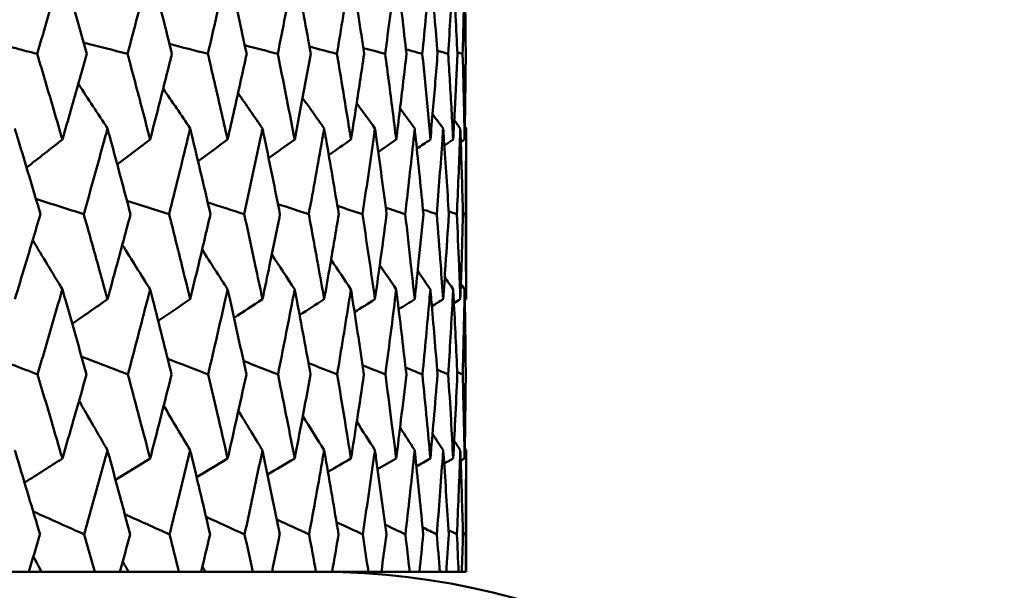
# Model space of a CAD drawing. Header units: millimetres. Extents: x 123 to 2417, y 726 to 3130.
# Tile 91 of 244: x 757 to 764, y 950 to 954. Entities that reach past the tile are written whole.
import ezdxf

# ---------------------------------------------------------------- set-up
doc = ezdxf.new("R2010")
doc.units = ezdxf.units.MM
doc.header["$LTSCALE"] = 12
doc.layers.add('Widoczne (ISO)', color=7, linetype='Continuous', lineweight=50)

msp = doc.modelspace()

# ---------------------------------------------------------------- linework, layer by layer
at = {"layer": 'Widoczne (ISO)'}
for p, q in [((760.2385, 952.1962), (760.2385, 953.376)), ((760.2385, 950.3133), (760.2385, 951.1536)), ((757.0278, 950.3133), (757.221, 950.3133)), ((757.31, 950.3133), (757.221, 950.3133)), ((757.6771, 950.3133), (757.31, 950.3133)), ((757.6771, 950.3133), (757.8508, 950.3133)), ((757.9102, 950.3133), (757.8508, 950.3133)), ((758.2576, 950.3133), (757.9102, 950.3133)), ((758.2576, 950.3133), (758.4111, 950.3133)), ((758.4408, 950.3133), (758.4111, 950.3133)), ((758.7669, 950.3133), (758.4408, 950.3133)), ((758.7669, 950.3133), (758.8997, 950.3133)), ((759.2032, 950.3133), (758.8997, 950.3133)), ((759.2032, 950.3133), (759.3146, 950.3133)), ((759.5646, 950.3133), (759.3146, 950.3133)), ((759.5646, 950.3133), (759.6543, 950.3133)), ((759.8497, 950.3133), (759.6543, 950.3133)), ((759.8497, 950.3133), (759.9173, 950.3133)), ((760.0574, 950.3133), (759.9173, 950.3133)), ((760.0574, 950.3133), (760.1026, 950.3133)), ((760.1869, 950.3133), (760.1026, 950.3133)), ((760.1869, 950.3133), (760.2096, 950.3133)), ((760.2377, 950.3133), (760.2096, 950.3133)), ((760.2377, 950.3133), (760.2385, 950.3133))]:
    msp.add_line(p, q, dxfattribs=at)
msp.add_circle((740.2385, 990.3133), 50, dxfattribs=at)
msp.add_arc((759.2385, 945.3133), 5, 35.54395, 90, dxfattribs=at)
for points, knots in [([(757.4534, 954.487), (757.446, 954.4614), (757.4387, 954.4359), (757.3812, 954.2373), (757.3306, 954.0642), (757.2794, 953.8912)], [0.07138254, 0.07138254, 0.07138254, 0.07138254, 0.08018544, 0.08018544, 0.13983561, 0.13983561, 0.13983561, 0.13983561]), ([(757.6225, 953.8912), (757.5741, 954.0642), (757.5251, 954.2372), (757.4681, 954.4358), (757.4607, 954.4614), (757.4534, 954.487)], [0.02053386, 0.02053386, 0.02053386, 0.02053386, 0.08016461, 0.08016461, 0.08898694, 0.08898694, 0.08898694, 0.08898694]), ([(758.0587, 954.487), (758.0521, 954.4614), (758.0455, 954.4359), (757.9943, 954.2373), (757.949, 954.0642), (757.9031, 953.8912)], [0.07138254, 0.07138254, 0.07138254, 0.07138254, 0.08018544, 0.08018544, 0.13983561, 0.13983561, 0.13983561, 0.13983561]), ([(758.2091, 953.8912), (758.1662, 954.0642), (758.1226, 954.2372), (758.0718, 954.4358), (758.0652, 954.4614), (758.0587, 954.487)], [0.02053386, 0.02053386, 0.02053386, 0.02053386, 0.08016461, 0.08016461, 0.08898694, 0.08898694, 0.08898694, 0.08898694]), ([(758.5936, 954.487), (758.5879, 954.4614), (758.5821, 954.4359), (758.5373, 954.2373), (758.4976, 954.0642), (758.4572, 953.8912)], [0.07138254, 0.07138254, 0.07138254, 0.07138254, 0.08018544, 0.08018544, 0.13983561, 0.13983561, 0.13983561, 0.13983561]), ([(758.7249, 953.8912), (758.6875, 954.0642), (758.6495, 954.2372), (758.6051, 954.4358), (758.5994, 954.4614), (758.5936, 954.487)], [0.02053386, 0.02053386, 0.02053386, 0.02053386, 0.08016461, 0.08016461, 0.08898694, 0.08898694, 0.08898694, 0.08898694]), ([(759.0561, 954.487), (759.0513, 954.4614), (759.0463, 954.4359), (759.0081, 954.2373), (758.974, 954.0642), (758.9393, 953.8912)], [0.07138254, 0.07138254, 0.07138254, 0.07138254, 0.08018544, 0.08018544, 0.13983561, 0.13983561, 0.13983561, 0.13983561]), ([(759.1676, 953.8912), (759.136, 954.0642), (759.1038, 954.2372), (759.0659, 954.4358), (759.0611, 954.4614), (759.0561, 954.487)], [0.02053386, 0.02053386, 0.02053386, 0.02053386, 0.08016461, 0.08016461, 0.08898694, 0.08898694, 0.08898694, 0.08898694]), ([(759.4444, 954.487), (759.4404, 954.4614), (759.4363, 954.4359), (759.4047, 954.2373), (759.3765, 954.0642), (759.3477, 953.8912)], [0.07138254, 0.07138254, 0.07138254, 0.07138254, 0.08018544, 0.08018544, 0.13983561, 0.13983561, 0.13983561, 0.13983561]), ([(759.5357, 953.8912), (759.51, 954.0642), (759.4836, 954.2372), (759.4525, 954.4358), (759.4484, 954.4614), (759.4444, 954.487)], [0.02053386, 0.02053386, 0.02053386, 0.02053386, 0.08016461, 0.08016461, 0.08898694, 0.08898694, 0.08898694, 0.08898694]), ([(759.7569, 954.487), (759.7537, 954.4614), (759.7506, 954.4359), (759.7258, 954.2373), (759.7035, 954.0642), (759.6806, 953.8912)], [0.07138254, 0.07138254, 0.07138254, 0.07138254, 0.08018544, 0.08018544, 0.13983561, 0.13983561, 0.13983561, 0.13983561]), ([(759.8276, 953.8912), (759.8079, 954.0642), (759.7874, 954.2372), (759.7632, 954.4358), (759.76, 954.4614), (759.7569, 954.487)], [0.02053386, 0.02053386, 0.02053386, 0.02053386, 0.08016461, 0.08016461, 0.08898694, 0.08898694, 0.08898694, 0.08898694]), ([(759.9923, 954.487), (759.99, 954.4614), (759.9878, 954.4359), (759.9699, 954.2373), (759.9537, 954.0642), (759.9368, 953.8912)], [0.07138254, 0.07138254, 0.07138254, 0.07138254, 0.08018544, 0.08018544, 0.13983561, 0.13983561, 0.13983561, 0.13983561]), ([(760.0422, 953.8912), (760.0285, 954.0642), (760.0142, 954.2372), (759.9968, 954.4358), (759.9946, 954.4614), (759.9923, 954.487)], [0.02053386, 0.02053386, 0.02053386, 0.02053386, 0.08016461, 0.08016461, 0.08898694, 0.08898694, 0.08898694, 0.08898694]), ([(760.1498, 954.487), (760.1484, 954.4614), (760.147, 954.4359), (760.1362, 954.2373), (760.1261, 954.0642), (760.1152, 953.8912)], [0.07138254, 0.07138254, 0.07138254, 0.07138254, 0.08018544, 0.08018544, 0.13983561, 0.13983561, 0.13983561, 0.13983561]), ([(760.1787, 953.8912), (760.1711, 954.0642), (760.1628, 954.2372), (760.1525, 954.4358), (760.1511, 954.4614), (760.1498, 954.487)], [0.02053386, 0.02053386, 0.02053386, 0.02053386, 0.08016461, 0.08016461, 0.08898694, 0.08898694, 0.08898694, 0.08898694]), ([(760.2287, 954.487), (760.2282, 954.4614), (760.2277, 954.4359), (760.224, 954.2373), (760.22, 954.0642), (760.2152, 953.8912)], [0.07138254, 0.07138254, 0.07138254, 0.07138254, 0.08018544, 0.08018544, 0.13983561, 0.13983561, 0.13983561, 0.13983561]), ([(760.2364, 953.8912), (760.235, 954.0642), (760.2328, 954.2372), (760.2296, 954.4358), (760.2291, 954.4614), (760.2287, 954.487)], [0.02053386, 0.02053386, 0.02053386, 0.02053386, 0.08016461, 0.08016461, 0.08898694, 0.08898694, 0.08898694, 0.08898694]), ([(757.2794, 953.8912), (757.318, 953.7614), (757.3563, 953.6317), (757.4141, 953.4344), (757.4338, 953.3667), (757.4534, 953.299)], [0.01681985, 0.01681985, 0.01681985, 0.01681985, 0.06159108, 0.06159108, 0.08495433, 0.08495433, 0.08495433, 0.08495433]), ([(757.4534, 953.299), (757.473, 953.3667), (757.4925, 953.4343), (757.5491, 953.6317), (757.586, 953.7614), (757.6225, 953.8912)], [0.03825175, 0.03825175, 0.03825175, 0.03825175, 0.06160817, 0.06160817, 0.10638617, 0.10638617, 0.10638617, 0.10638617]), ([(757.9031, 953.8912), (757.9377, 953.7614), (757.972, 953.6317), (758.0236, 953.4344), (758.0412, 953.3667), (758.0587, 953.299)], [0.01681985, 0.01681985, 0.01681985, 0.01681985, 0.06159108, 0.06159108, 0.08495433, 0.08495433, 0.08495433, 0.08495433]), ([(758.0587, 953.299), (758.0762, 953.3667), (758.0935, 953.4343), (758.144, 953.6317), (758.1767, 953.7614), (758.2091, 953.8912)], [0.03825175, 0.03825175, 0.03825175, 0.03825175, 0.06160817, 0.06160817, 0.10638617, 0.10638617, 0.10638617, 0.10638617]), ([(758.4572, 953.8912), (758.4876, 953.7614), (758.5177, 953.6317), (758.5629, 953.4344), (758.5783, 953.3667), (758.5936, 953.299)], [0.01681985, 0.01681985, 0.01681985, 0.01681985, 0.06159108, 0.06159108, 0.08495433, 0.08495433, 0.08495433, 0.08495433]), ([(758.5936, 953.299), (758.6089, 953.3667), (758.6241, 953.4343), (758.6681, 953.6317), (758.6967, 953.7614), (758.7249, 953.8912)], [0.03825175, 0.03825175, 0.03825175, 0.03825175, 0.06160817, 0.06160817, 0.10638617, 0.10638617, 0.10638617, 0.10638617]), ([(758.9393, 953.8912), (758.9655, 953.7614), (758.9913, 953.6317), (759.0299, 953.4344), (759.0431, 953.3667), (759.0561, 953.299)], [0.01681985, 0.01681985, 0.01681985, 0.01681985, 0.06159108, 0.06159108, 0.08495433, 0.08495433, 0.08495433, 0.08495433]), ([(759.0561, 953.299), (759.0692, 953.3667), (759.0821, 953.4343), (759.1196, 953.6317), (759.1438, 953.7614), (759.1676, 953.8912)], [0.03825175, 0.03825175, 0.03825175, 0.03825175, 0.06160817, 0.06160817, 0.10638617, 0.10638617, 0.10638617, 0.10638617]), ([(759.3477, 953.8912), (759.3694, 953.7614), (759.3908, 953.6317), (759.4228, 953.4344), (759.4337, 953.3667), (759.4444, 953.299)], [0.01681985, 0.01681985, 0.01681985, 0.01681985, 0.06159108, 0.06159108, 0.08495433, 0.08495433, 0.08495433, 0.08495433]), ([(759.4444, 953.299), (759.4552, 953.3667), (759.4658, 953.4343), (759.4965, 953.6317), (759.5163, 953.7614), (759.5357, 953.8912)], [0.03825175, 0.03825175, 0.03825175, 0.03825175, 0.06160817, 0.06160817, 0.10638617, 0.10638617, 0.10638617, 0.10638617]), ([(759.6806, 953.8912), (759.6979, 953.7614), (759.7148, 953.6317), (759.74, 953.4344), (759.7485, 953.3667), (759.7569, 953.299)], [0.01681985, 0.01681985, 0.01681985, 0.01681985, 0.06159108, 0.06159108, 0.08495433, 0.08495433, 0.08495433, 0.08495433]), ([(759.7569, 953.299), (759.7653, 953.3667), (759.7736, 953.4343), (759.7974, 953.6317), (759.8127, 953.7614), (759.8276, 953.8912)], [0.03825175, 0.03825175, 0.03825175, 0.03825175, 0.06160817, 0.06160817, 0.10638617, 0.10638617, 0.10638617, 0.10638617]), ([(759.9368, 953.8912), (759.9495, 953.7614), (759.9619, 953.6317), (759.9801, 953.4344), (759.9863, 953.3667), (759.9923, 953.299)], [0.01681985, 0.01681985, 0.01681985, 0.01681985, 0.06159108, 0.06159108, 0.08495433, 0.08495433, 0.08495433, 0.08495433]), ([(759.9923, 953.299), (759.9983, 953.3667), (760.0042, 953.4343), (760.0212, 953.6317), (760.0319, 953.7614), (760.0422, 953.8912)], [0.03825175, 0.03825175, 0.03825175, 0.03825175, 0.06160817, 0.06160817, 0.10638617, 0.10638617, 0.10638617, 0.10638617]), ([(760.1152, 953.8912), (760.1234, 953.7614), (760.1312, 953.6317), (760.1424, 953.4344), (760.1461, 953.3667), (760.1498, 953.299)], [0.01681985, 0.01681985, 0.01681985, 0.01681985, 0.06159108, 0.06159108, 0.08495433, 0.08495433, 0.08495433, 0.08495433]), ([(760.1498, 953.299), (760.1534, 953.3667), (760.1569, 953.4343), (760.1668, 953.6317), (760.173, 953.7614), (760.1787, 953.8912)], [0.03825175, 0.03825175, 0.03825175, 0.03825175, 0.06160817, 0.06160817, 0.10638617, 0.10638617, 0.10638617, 0.10638617]), ([(760.2152, 953.8912), (760.2188, 953.7614), (760.222, 953.6317), (760.2261, 953.4344), (760.2275, 953.3667), (760.2287, 953.299)], [0.01681985, 0.01681985, 0.01681985, 0.01681985, 0.06159108, 0.06159108, 0.08495433, 0.08495433, 0.08495433, 0.08495433]), ([(760.2287, 953.299), (760.2299, 953.3667), (760.231, 953.4343), (760.2339, 953.6317), (760.2353, 953.7614), (760.2364, 953.8912)], [0.03825175, 0.03825175, 0.03825175, 0.03825175, 0.06160817, 0.06160817, 0.10638617, 0.10638617, 0.10638617, 0.10638617]), ([(757.3021, 952.7837), (757.2514, 952.9559), (757.2, 953.1281), (757.1404, 953.3255), (757.1327, 953.3508), (757.1251, 953.376)], [0.02530969, 0.02530969, 0.02530969, 0.02530969, 0.08465152, 0.08465152, 0.09334823, 0.09334823, 0.09334823, 0.09334823]), ([(757.7647, 953.376), (757.7578, 953.3508), (757.7509, 953.3257), (757.697, 953.1282), (757.6492, 952.956), (757.6009, 952.7837)], [0.07597559, 0.07597559, 0.07597559, 0.07597559, 0.08464777, 0.08464777, 0.14401425, 0.14401425, 0.14401425, 0.14401425]), ([(757.9235, 952.7837), (757.8781, 952.9559), (757.832, 953.1281), (757.7784, 953.3255), (757.7715, 953.3508), (757.7647, 953.376)], [0.02530969, 0.02530969, 0.02530969, 0.02530969, 0.08465152, 0.08465152, 0.09334823, 0.09334823, 0.09334823, 0.09334823]), ([(758.3351, 953.376), (758.329, 953.3508), (758.3229, 953.3257), (758.2752, 953.1282), (758.2329, 952.956), (758.19, 952.7837)], [0.07597559, 0.07597559, 0.07597559, 0.07597559, 0.08464777, 0.08464777, 0.14401425, 0.14401425, 0.14401425, 0.14401425]), ([(758.4751, 952.7837), (758.4351, 952.9559), (758.3945, 953.1281), (758.3472, 953.3255), (758.3412, 953.3508), (758.3351, 953.376)], [0.02530969, 0.02530969, 0.02530969, 0.02530969, 0.08465152, 0.08465152, 0.09334823, 0.09334823, 0.09334823, 0.09334823]), ([(758.8341, 953.376), (758.8288, 953.3508), (758.8236, 953.3257), (758.7823, 953.1282), (758.7456, 952.956), (758.7082, 952.7837)], [0.07597559, 0.07597559, 0.07597559, 0.07597559, 0.08464777, 0.08464777, 0.14401425, 0.14401425, 0.14401425, 0.14401425]), ([(758.9547, 952.7837), (758.9204, 952.9559), (758.8854, 953.1281), (758.8446, 953.3255), (758.8393, 953.3508), (758.8341, 953.376)], [0.02530969, 0.02530969, 0.02530969, 0.02530969, 0.08465152, 0.08465152, 0.09334823, 0.09334823, 0.09334823, 0.09334823]), ([(759.2597, 953.376), (759.2553, 953.3508), (759.2509, 953.3257), (759.2161, 953.1282), (759.1852, 952.956), (759.1535, 952.7837)], [0.07597559, 0.07597559, 0.07597559, 0.07597559, 0.08464777, 0.08464777, 0.14401425, 0.14401425, 0.14401425, 0.14401425]), ([(759.3605, 952.7837), (759.3319, 952.9559), (759.3027, 953.1281), (759.2685, 953.3255), (759.2641, 953.3508), (759.2597, 953.376)], [0.02530969, 0.02530969, 0.02530969, 0.02530969, 0.08465152, 0.08465152, 0.09334823, 0.09334823, 0.09334823, 0.09334823]), ([(759.6102, 953.376), (759.6067, 953.3508), (759.6031, 953.3257), (759.5751, 953.1282), (759.55, 952.956), (759.5242, 952.7837)], [0.07597559, 0.07597559, 0.07597559, 0.07597559, 0.08464777, 0.08464777, 0.14401425, 0.14401425, 0.14401425, 0.14401425]), ([(759.6908, 952.7837), (759.6681, 952.9559), (759.6448, 953.1281), (759.6173, 953.3255), (759.6137, 953.3508), (759.6102, 953.376)], [0.02530969, 0.02530969, 0.02530969, 0.02530969, 0.08465152, 0.08465152, 0.09334823, 0.09334823, 0.09334823, 0.09334823]), ([(759.8843, 953.376), (759.8816, 953.3508), (759.8789, 953.3257), (759.8578, 953.1282), (759.8386, 952.956), (759.8188, 952.7837)], [0.07597559, 0.07597559, 0.07597559, 0.07597559, 0.08464777, 0.08464777, 0.14401425, 0.14401425, 0.14401425, 0.14401425]), ([(759.9443, 952.7837), (759.9276, 952.9559), (759.9103, 953.1281), (759.8896, 953.3255), (759.887, 953.3508), (759.8843, 953.376)], [0.02530969, 0.02530969, 0.02530969, 0.02530969, 0.08465152, 0.08465152, 0.09334823, 0.09334823, 0.09334823, 0.09334823]), ([(760.0808, 953.376), (760.079, 953.3508), (760.0772, 953.3257), (760.063, 953.1282), (760.0499, 952.956), (760.0361, 952.7837)], [0.07597559, 0.07597559, 0.07597559, 0.07597559, 0.08464777, 0.08464777, 0.14401425, 0.14401425, 0.14401425, 0.14401425]), ([(760.12, 952.7837), (760.1094, 952.9559), (760.0981, 953.1281), (760.0844, 953.3255), (760.0826, 953.3508), (760.0808, 953.376)], [0.02530969, 0.02530969, 0.02530969, 0.02530969, 0.08465152, 0.08465152, 0.09334823, 0.09334823, 0.09334823, 0.09334823]), ([(760.1991, 953.376), (760.1982, 953.3508), (760.1973, 953.3257), (760.19, 953.1282), (760.183, 952.956), (760.1752, 952.7837)], [0.07597559, 0.07597559, 0.07597559, 0.07597559, 0.08464777, 0.08464777, 0.14401425, 0.14401425, 0.14401425, 0.14401425]), ([(760.2173, 952.7837), (760.2128, 952.9559), (760.2076, 953.1281), (760.2008, 953.3255), (760.2, 953.3508), (760.1991, 953.376)], [0.02530969, 0.02530969, 0.02530969, 0.02530969, 0.08465152, 0.08465152, 0.09334823, 0.09334823, 0.09334823, 0.09334823]), ([(760.2385, 953.376), (760.2385, 953.3508), (760.2385, 953.3257), (760.2383, 953.1282), (760.2374, 952.956), (760.2357, 952.7837)], [0.07597559, 0.07597559, 0.07597559, 0.07597559, 0.08464777, 0.08464777, 0.14401425, 0.14401425, 0.14401425, 0.14401425]), ([(757.1251, 952.1962), (757.1491, 952.2747), (757.1729, 952.3531), (757.2321, 952.549), (757.2673, 952.6663), (757.3021, 952.7837)], [0.03448054, 0.03448054, 0.03448054, 0.03448054, 0.06157222, 0.06157222, 0.10209717, 0.10209717, 0.10209717, 0.10209717]), ([(757.6009, 952.7837), (757.6341, 952.6663), (757.667, 952.549), (757.7214, 952.3532), (757.7431, 952.2747), (757.7647, 952.1962)], [0.02104899, 0.02104899, 0.02104899, 0.02104899, 0.0615671, 0.0615671, 0.08866561, 0.08866561, 0.08866561, 0.08866561]), ([(757.7647, 952.1962), (757.7862, 952.2747), (757.8076, 952.3531), (757.8608, 952.549), (757.8923, 952.6663), (757.9235, 952.7837)], [0.03448054, 0.03448054, 0.03448054, 0.03448054, 0.06157222, 0.06157222, 0.10209717, 0.10209717, 0.10209717, 0.10209717]), ([(758.19, 952.7837), (758.2195, 952.6663), (758.2486, 952.549), (758.2968, 952.3532), (758.316, 952.2747), (758.3351, 952.1962)], [0.02104899, 0.02104899, 0.02104899, 0.02104899, 0.0615671, 0.0615671, 0.08866561, 0.08866561, 0.08866561, 0.08866561]), ([(758.3351, 952.1962), (758.3541, 952.2747), (758.373, 952.3531), (758.4199, 952.549), (758.4476, 952.6663), (758.4751, 952.7837)], [0.03448054, 0.03448054, 0.03448054, 0.03448054, 0.06157222, 0.06157222, 0.10209717, 0.10209717, 0.10209717, 0.10209717]), ([(758.7082, 952.7837), (758.7338, 952.6663), (758.7592, 952.549), (758.801, 952.3532), (758.8176, 952.2747), (758.8341, 952.1962)], [0.02104899, 0.02104899, 0.02104899, 0.02104899, 0.0615671, 0.0615671, 0.08866561, 0.08866561, 0.08866561, 0.08866561]), ([(758.8341, 952.1962), (758.8505, 952.2747), (758.8669, 952.3531), (758.9073, 952.549), (758.9311, 952.6663), (758.9547, 952.7837)], [0.03448054, 0.03448054, 0.03448054, 0.03448054, 0.06157222, 0.06157222, 0.10209717, 0.10209717, 0.10209717, 0.10209717]), ([(759.1535, 952.7837), (759.1753, 952.6663), (759.1967, 952.549), (759.2319, 952.3532), (759.2458, 952.2747), (759.2597, 952.1962)], [0.02104899, 0.02104899, 0.02104899, 0.02104899, 0.0615671, 0.0615671, 0.08866561, 0.08866561, 0.08866561, 0.08866561]), ([(759.2597, 952.1962), (759.2735, 952.2747), (759.2872, 952.3531), (759.3209, 952.549), (759.3409, 952.6663), (759.3605, 952.7837)], [0.03448054, 0.03448054, 0.03448054, 0.03448054, 0.06157222, 0.06157222, 0.10209717, 0.10209717, 0.10209717, 0.10209717]), ([(759.5242, 952.7837), (759.5419, 952.6663), (759.5593, 952.549), (759.5878, 952.3532), (759.5991, 952.2747), (759.6102, 952.1962)], [0.02104899, 0.02104899, 0.02104899, 0.02104899, 0.0615671, 0.0615671, 0.08866561, 0.08866561, 0.08866561, 0.08866561]), ([(759.6102, 952.1962), (759.6213, 952.2747), (759.6323, 952.3531), (759.6593, 952.549), (759.6752, 952.6663), (759.6908, 952.7837)], [0.03448054, 0.03448054, 0.03448054, 0.03448054, 0.06157222, 0.06157222, 0.10209717, 0.10209717, 0.10209717, 0.10209717]), ([(759.8188, 952.7837), (759.8324, 952.6663), (759.8457, 952.549), (759.8674, 952.3532), (759.8759, 952.2747), (759.8843, 952.1962)], [0.02104899, 0.02104899, 0.02104899, 0.02104899, 0.0615671, 0.0615671, 0.08866561, 0.08866561, 0.08866561, 0.08866561]), ([(759.8843, 952.1962), (759.8927, 952.2747), (759.9009, 952.3531), (759.9211, 952.549), (759.9328, 952.6663), (759.9443, 952.7837)], [0.03448054, 0.03448054, 0.03448054, 0.03448054, 0.06157222, 0.06157222, 0.10209717, 0.10209717, 0.10209717, 0.10209717]), ([(760.0361, 952.7837), (760.0456, 952.6663), (760.0547, 952.549), (760.0695, 952.3532), (760.0752, 952.2747), (760.0808, 952.1962)], [0.02104899, 0.02104899, 0.02104899, 0.02104899, 0.0615671, 0.0615671, 0.08866561, 0.08866561, 0.08866561, 0.08866561]), ([(760.0808, 952.1962), (760.0864, 952.2747), (760.0919, 952.3531), (760.1051, 952.549), (760.1127, 952.6663), (760.12, 952.7837)], [0.03448054, 0.03448054, 0.03448054, 0.03448054, 0.06157222, 0.06157222, 0.10209717, 0.10209717, 0.10209717, 0.10209717]), ([(760.1752, 952.7837), (760.1806, 952.6663), (760.1855, 952.549), (760.1933, 952.3532), (760.1963, 952.2747), (760.1991, 952.1962)], [0.02104899, 0.02104899, 0.02104899, 0.02104899, 0.0615671, 0.0615671, 0.08866561, 0.08866561, 0.08866561, 0.08866561]), ([(760.1991, 952.1962), (760.2019, 952.2747), (760.2045, 952.3531), (760.2108, 952.549), (760.2142, 952.6663), (760.2173, 952.7837)], [0.03448054, 0.03448054, 0.03448054, 0.03448054, 0.06157222, 0.06157222, 0.10209717, 0.10209717, 0.10209717, 0.10209717]), ([(760.2357, 952.7837), (760.2369, 952.6663), (760.2376, 952.549), (760.2384, 952.3532), (760.2385, 952.2747), (760.2385, 952.1962)], [0.02104899, 0.02104899, 0.02104899, 0.02104899, 0.0615671, 0.0615671, 0.08866561, 0.08866561, 0.08866561, 0.08866561]), ([(757.4534, 952.2646), (757.4464, 952.2404), (757.4394, 952.2162), (757.3829, 952.0204), (757.3327, 951.8488), (757.2819, 951.6772)], [0.0806421, 0.0806421, 0.0806421, 0.0806421, 0.08897282, 0.08897282, 0.14811965, 0.14811965, 0.14811965, 0.14811965]), ([(757.6201, 951.6772), (757.5721, 951.8487), (757.5235, 952.0202), (757.4673, 952.216), (757.4604, 952.2403), (757.4534, 952.2646)], [0.02983351, 0.02983351, 0.02983351, 0.02983351, 0.0889495, 0.0889495, 0.09731113, 0.09731113, 0.09731113, 0.09731113]), ([(758.0587, 952.2646), (758.0525, 952.2404), (758.0462, 952.2162), (757.9958, 952.0204), (757.9509, 951.8488), (757.9054, 951.6772)], [0.0806421, 0.0806421, 0.0806421, 0.0806421, 0.08897282, 0.08897282, 0.14811965, 0.14811965, 0.14811965, 0.14811965]), ([(758.207, 951.6772), (758.1644, 951.8487), (758.1212, 952.0202), (758.0711, 952.216), (758.0649, 952.2403), (758.0587, 952.2646)], [0.02983351, 0.02983351, 0.02983351, 0.02983351, 0.0889495, 0.0889495, 0.09731113, 0.09731113, 0.09731113, 0.09731113]), ([(758.5936, 952.2646), (758.5882, 952.2404), (758.5828, 952.2162), (758.5386, 952.0204), (758.4992, 951.8488), (758.4592, 951.6772)], [0.0806421, 0.0806421, 0.0806421, 0.0806421, 0.08897282, 0.08897282, 0.14811965, 0.14811965, 0.14811965, 0.14811965]), ([(758.723, 951.6772), (758.686, 951.8487), (758.6483, 952.0202), (758.6045, 952.216), (758.5991, 952.2403), (758.5936, 952.2646)], [0.02983351, 0.02983351, 0.02983351, 0.02983351, 0.0889495, 0.0889495, 0.09731113, 0.09731113, 0.09731113, 0.09731113]), ([(759.0561, 952.2646), (759.0515, 952.2404), (759.0469, 952.2162), (759.0092, 952.0204), (758.9754, 951.8488), (758.9411, 951.6772)], [0.0806421, 0.0806421, 0.0806421, 0.0806421, 0.08897282, 0.08897282, 0.14811965, 0.14811965, 0.14811965, 0.14811965]), ([(759.1661, 951.6772), (759.1347, 951.8487), (759.1027, 952.0202), (759.0654, 952.216), (759.0608, 952.2403), (759.0561, 952.2646)], [0.02983351, 0.02983351, 0.02983351, 0.02983351, 0.0889495, 0.0889495, 0.09731113, 0.09731113, 0.09731113, 0.09731113]), ([(759.4444, 952.2646), (759.4406, 952.2404), (759.4368, 952.2162), (759.4057, 952.0204), (759.3777, 951.8488), (759.3491, 951.6772)], [0.0806421, 0.0806421, 0.0806421, 0.0806421, 0.08897282, 0.08897282, 0.14811965, 0.14811965, 0.14811965, 0.14811965]), ([(759.5344, 951.6772), (759.5089, 951.8487), (759.4827, 952.0202), (759.452, 952.216), (759.4482, 952.2403), (759.4444, 952.2646)], [0.02983351, 0.02983351, 0.02983351, 0.02983351, 0.0889495, 0.0889495, 0.09731113, 0.09731113, 0.09731113, 0.09731113]), ([(759.7569, 952.2646), (759.7539, 952.2404), (759.7509, 952.2162), (759.7265, 952.0204), (759.7045, 951.8488), (759.6817, 951.6772)], [0.0806421, 0.0806421, 0.0806421, 0.0806421, 0.08897282, 0.08897282, 0.14811965, 0.14811965, 0.14811965, 0.14811965]), ([(759.8266, 951.6772), (759.807, 951.8487), (759.7868, 952.0202), (759.7628, 952.216), (759.7599, 952.2403), (759.7569, 952.2646)], [0.02983351, 0.02983351, 0.02983351, 0.02983351, 0.0889495, 0.0889495, 0.09731113, 0.09731113, 0.09731113, 0.09731113]), ([(759.9923, 952.2646), (759.9902, 952.2404), (759.988, 952.2162), (759.9705, 952.0204), (759.9544, 951.8488), (759.9376, 951.6772)], [0.0806421, 0.0806421, 0.0806421, 0.0806421, 0.08897282, 0.08897282, 0.14811965, 0.14811965, 0.14811965, 0.14811965]), ([(760.0415, 951.6772), (760.028, 951.8487), (760.0137, 952.0202), (759.9966, 952.216), (759.9944, 952.2403), (759.9923, 952.2646)], [0.02983351, 0.02983351, 0.02983351, 0.02983351, 0.0889495, 0.0889495, 0.09731113, 0.09731113, 0.09731113, 0.09731113]), ([(760.1498, 952.2646), (760.1485, 952.2404), (760.1472, 952.2162), (760.1365, 952.0204), (760.1265, 951.8488), (760.1158, 951.6772)], [0.0806421, 0.0806421, 0.0806421, 0.0806421, 0.08897282, 0.08897282, 0.14811965, 0.14811965, 0.14811965, 0.14811965]), ([(760.1783, 951.6772), (760.1708, 951.8487), (760.1625, 952.0202), (760.1523, 952.216), (760.1511, 952.2403), (760.1498, 952.2646)], [0.02983351, 0.02983351, 0.02983351, 0.02983351, 0.0889495, 0.0889495, 0.09731113, 0.09731113, 0.09731113, 0.09731113]), ([(760.2287, 952.2646), (760.2282, 952.2404), (760.2278, 952.2162), (760.2241, 952.0204), (760.2201, 951.8488), (760.2155, 951.6772)], [0.0806421, 0.0806421, 0.0806421, 0.0806421, 0.08897282, 0.08897282, 0.14811965, 0.14811965, 0.14811965, 0.14811965]), ([(760.2363, 951.6772), (760.2349, 951.8487), (760.2328, 952.0202), (760.2295, 952.216), (760.2291, 952.2403), (760.2287, 952.2646)], [0.02983351, 0.02983351, 0.02983351, 0.02983351, 0.0889495, 0.0889495, 0.09731113, 0.09731113, 0.09731113, 0.09731113]), ([(757.2819, 951.6772), (757.3133, 951.5723), (757.3444, 951.4675), (757.4015, 951.2737), (757.4275, 951.1848), (757.4534, 951.0959)], [0.02528165, 0.02528165, 0.02528165, 0.02528165, 0.06150593, 0.06150593, 0.09223152, 0.09223152, 0.09223152, 0.09223152]), ([(757.4534, 951.0959), (757.4792, 951.1848), (757.5049, 951.2737), (757.5606, 951.4674), (757.5904, 951.5723), (757.6201, 951.6772)], [0.03078053, 0.03078053, 0.03078053, 0.03078053, 0.06149921, 0.06149921, 0.09773041, 0.09773041, 0.09773041, 0.09773041]), ([(757.9054, 951.6772), (757.9335, 951.5723), (757.9613, 951.4675), (758.0123, 951.2737), (758.0356, 951.1848), (758.0587, 951.0959)], [0.02528165, 0.02528165, 0.02528165, 0.02528165, 0.06150593, 0.06150593, 0.09223152, 0.09223152, 0.09223152, 0.09223152]), ([(758.0587, 951.0959), (758.0817, 951.1848), (758.1046, 951.2737), (758.1541, 951.4674), (758.1807, 951.5723), (758.207, 951.6772)], [0.03078053, 0.03078053, 0.03078053, 0.03078053, 0.06149921, 0.06149921, 0.09773041, 0.09773041, 0.09773041, 0.09773041]), ([(758.4592, 951.6772), (758.4839, 951.5723), (758.5083, 951.4675), (758.5531, 951.2737), (758.5734, 951.1848), (758.5936, 951.0959)], [0.02528165, 0.02528165, 0.02528165, 0.02528165, 0.06150593, 0.06150593, 0.09223152, 0.09223152, 0.09223152, 0.09223152]), ([(758.5936, 951.0959), (758.6138, 951.1848), (758.6338, 951.2737), (758.677, 951.4674), (758.7001, 951.5723), (758.723, 951.6772)], [0.03078053, 0.03078053, 0.03078053, 0.03078053, 0.06149921, 0.06149921, 0.09773041, 0.09773041, 0.09773041, 0.09773041]), ([(758.9411, 951.6772), (758.9623, 951.5723), (758.9832, 951.4675), (759.0215, 951.2737), (759.0389, 951.1848), (759.0561, 951.0959)], [0.02528165, 0.02528165, 0.02528165, 0.02528165, 0.06150593, 0.06150593, 0.09223152, 0.09223152, 0.09223152, 0.09223152]), ([(759.0561, 951.0959), (759.0734, 951.1848), (759.0904, 951.2737), (759.1271, 951.4674), (759.1467, 951.5723), (759.1661, 951.6772)], [0.03078053, 0.03078053, 0.03078053, 0.03078053, 0.06149921, 0.06149921, 0.09773041, 0.09773041, 0.09773041, 0.09773041]), ([(759.3491, 951.6772), (759.3668, 951.5723), (759.3842, 951.4675), (759.4159, 951.2737), (759.4302, 951.1848), (759.4444, 951.0959)], [0.02528165, 0.02528165, 0.02528165, 0.02528165, 0.06150593, 0.06150593, 0.09223152, 0.09223152, 0.09223152, 0.09223152]), ([(759.4444, 951.0959), (759.4586, 951.1848), (759.4726, 951.2737), (759.5027, 951.4674), (759.5187, 951.5723), (759.5344, 951.6772)], [0.03078053, 0.03078053, 0.03078053, 0.03078053, 0.06149921, 0.06149921, 0.09773041, 0.09773041, 0.09773041, 0.09773041]), ([(759.6817, 951.6772), (759.6958, 951.5723), (759.7095, 951.4675), (759.7345, 951.2737), (759.7458, 951.1848), (759.7569, 951.0959)], [0.02528165, 0.02528165, 0.02528165, 0.02528165, 0.06150593, 0.06150593, 0.09223152, 0.09223152, 0.09223152, 0.09223152]), ([(759.7569, 951.0959), (759.768, 951.1848), (759.7789, 951.2737), (759.8022, 951.4674), (759.8145, 951.5723), (759.8266, 951.6772)], [0.03078053, 0.03078053, 0.03078053, 0.03078053, 0.06149921, 0.06149921, 0.09773041, 0.09773041, 0.09773041, 0.09773041]), ([(759.9376, 951.6772), (759.948, 951.5723), (759.9581, 951.4675), (759.9762, 951.2737), (759.9843, 951.1848), (759.9923, 951.0959)], [0.02528165, 0.02528165, 0.02528165, 0.02528165, 0.06150593, 0.06150593, 0.09223152, 0.09223152, 0.09223152, 0.09223152]), ([(759.9923, 951.0959), (760.0003, 951.1848), (760.008, 951.2737), (760.0245, 951.4674), (760.0331, 951.5723), (760.0415, 951.6772)], [0.03078053, 0.03078053, 0.03078053, 0.03078053, 0.06149921, 0.06149921, 0.09773041, 0.09773041, 0.09773041, 0.09773041]), ([(760.1158, 951.6772), (760.1224, 951.5723), (760.1288, 951.4675), (760.14, 951.2737), (760.145, 951.1848), (760.1498, 951.0959)], [0.02528165, 0.02528165, 0.02528165, 0.02528165, 0.06150593, 0.06150593, 0.09223152, 0.09223152, 0.09223152, 0.09223152]), ([(760.1498, 951.0959), (760.1546, 951.1848), (760.1591, 951.2737), (760.1687, 951.4674), (760.1736, 951.5723), (760.1783, 951.6772)], [0.03078053, 0.03078053, 0.03078053, 0.03078053, 0.06149921, 0.06149921, 0.09773041, 0.09773041, 0.09773041, 0.09773041]), ([(760.2155, 951.6772), (760.2184, 951.5723), (760.221, 951.4675), (760.2253, 951.2737), (760.2271, 951.1848), (760.2287, 951.0959)], [0.02528165, 0.02528165, 0.02528165, 0.02528165, 0.06150593, 0.06150593, 0.09223152, 0.09223152, 0.09223152, 0.09223152]), ([(760.2287, 951.0959), (760.2303, 951.1848), (760.2317, 951.2737), (760.2343, 951.4674), (760.2355, 951.5723), (760.2363, 951.6772)], [0.03078053, 0.03078053, 0.03078053, 0.03078053, 0.06149921, 0.06149921, 0.09773041, 0.09773041, 0.09773041, 0.09773041]), ([(757.299, 950.5725), (757.2466, 950.7498), (757.1936, 950.9272), (757.135, 951.1209), (757.13, 951.1372), (757.1251, 951.1536)], [0.0297954, 0.0297954, 0.0297954, 0.0297954, 0.09092493, 0.09092493, 0.09655955, 0.09655955, 0.09655955, 0.09655955]), ([(757.7647, 951.1536), (757.7602, 951.1373), (757.7558, 951.1211), (757.7029, 950.9274), (757.6537, 950.75), (757.6039, 950.5725)], [0.0853813, 0.0853813, 0.0853813, 0.0853813, 0.09097809, 0.09097809, 0.15214536, 0.15214536, 0.15214536, 0.15214536]), ([(757.9207, 950.5725), (757.8738, 950.7498), (757.8262, 950.9272), (757.7736, 951.1209), (757.7691, 951.1372), (757.7647, 951.1536)], [0.0297954, 0.0297954, 0.0297954, 0.0297954, 0.09092493, 0.09092493, 0.09655955, 0.09655955, 0.09655955, 0.09655955]), ([(758.3351, 951.1536), (758.3312, 951.1373), (758.3272, 951.1211), (758.2804, 950.9274), (758.2369, 950.75), (758.1926, 950.5725)], [0.0853813, 0.0853813, 0.0853813, 0.0853813, 0.09097809, 0.09097809, 0.15214536, 0.15214536, 0.15214536, 0.15214536]), ([(758.4726, 950.5725), (758.4314, 950.7498), (758.3895, 950.9272), (758.3429, 951.1209), (758.339, 951.1372), (758.3351, 951.1536)], [0.0297954, 0.0297954, 0.0297954, 0.0297954, 0.09092493, 0.09092493, 0.09655955, 0.09655955, 0.09655955, 0.09655955]), ([(758.8341, 951.1536), (758.8307, 951.1373), (758.8273, 951.1211), (758.7868, 950.9274), (758.749, 950.75), (758.7105, 950.5725)], [0.0853813, 0.0853813, 0.0853813, 0.0853813, 0.09097809, 0.09097809, 0.15214536, 0.15214536, 0.15214536, 0.15214536]), ([(758.9526, 950.5725), (758.9172, 950.7498), (758.8811, 950.9272), (758.8409, 951.1209), (758.8375, 951.1372), (758.8341, 951.1536)], [0.0297954, 0.0297954, 0.0297954, 0.0297954, 0.09092493, 0.09092493, 0.09655955, 0.09655955, 0.09655955, 0.09655955]), ([(759.2597, 951.1536), (759.2568, 951.1373), (759.254, 951.1211), (759.22, 950.9274), (759.1881, 950.75), (759.1555, 950.5725)], [0.0853813, 0.0853813, 0.0853813, 0.0853813, 0.09097809, 0.09097809, 0.15214536, 0.15214536, 0.15214536, 0.15214536]), ([(759.3587, 950.5725), (759.3293, 950.7498), (759.2991, 950.9272), (759.2654, 951.1209), (759.2625, 951.1372), (759.2597, 951.1536)], [0.0297954, 0.0297954, 0.0297954, 0.0297954, 0.09092493, 0.09092493, 0.09655955, 0.09655955, 0.09655955, 0.09655955]), ([(759.6102, 951.1536), (759.6079, 951.1373), (759.6056, 951.1211), (759.5782, 950.9274), (759.5524, 950.75), (759.5258, 950.5725)], [0.0853813, 0.0853813, 0.0853813, 0.0853813, 0.09097809, 0.09097809, 0.15214536, 0.15214536, 0.15214536, 0.15214536]), ([(759.6894, 950.5725), (759.666, 950.7498), (759.6419, 950.9272), (759.6148, 951.1209), (759.6125, 951.1372), (759.6102, 951.1536)], [0.0297954, 0.0297954, 0.0297954, 0.0297954, 0.09092493, 0.09092493, 0.09655955, 0.09655955, 0.09655955, 0.09655955]), ([(759.8843, 951.1536), (759.8826, 951.1373), (759.8808, 951.1211), (759.8601, 950.9274), (759.8404, 950.75), (759.82, 950.5725)], [0.0853813, 0.0853813, 0.0853813, 0.0853813, 0.09097809, 0.09097809, 0.15214536, 0.15214536, 0.15214536, 0.15214536]), ([(759.9432, 950.5725), (759.9261, 950.7498), (759.9081, 950.9272), (759.8877, 951.1209), (759.886, 951.1372), (759.8843, 951.1536)], [0.0297954, 0.0297954, 0.0297954, 0.0297954, 0.09092493, 0.09092493, 0.09655955, 0.09655955, 0.09655955, 0.09655955]), ([(760.0808, 951.1536), (760.0797, 951.1373), (760.0785, 951.1211), (760.0646, 950.9274), (760.0512, 950.75), (760.0369, 950.5725)], [0.0853813, 0.0853813, 0.0853813, 0.0853813, 0.09097809, 0.09097809, 0.15214536, 0.15214536, 0.15214536, 0.15214536]), ([(760.1194, 950.5725), (760.1084, 950.7498), (760.0967, 950.9272), (760.0831, 951.1209), (760.082, 951.1372), (760.0808, 951.1536)], [0.0297954, 0.0297954, 0.0297954, 0.0297954, 0.09092493, 0.09092493, 0.09655955, 0.09655955, 0.09655955, 0.09655955]), ([(760.1991, 951.1536), (760.1985, 951.1373), (760.1979, 951.1211), (760.1909, 950.9274), (760.1837, 950.75), (760.1757, 950.5725)], [0.0853813, 0.0853813, 0.0853813, 0.0853813, 0.09097809, 0.09097809, 0.15214536, 0.15214536, 0.15214536, 0.15214536]), ([(760.217, 950.5725), (760.2124, 950.7498), (760.207, 950.9272), (760.2002, 951.1209), (760.1996, 951.1372), (760.1991, 951.1536)], [0.0297954, 0.0297954, 0.0297954, 0.0297954, 0.09092493, 0.09092493, 0.09655955, 0.09655955, 0.09655955, 0.09655955]), ([(760.2385, 951.1536), (760.2385, 951.1373), (760.2385, 951.1211), (760.2384, 950.9274), (760.2375, 950.75), (760.2358, 950.5725)], [0.0853813, 0.0853813, 0.0853813, 0.0853813, 0.09097809, 0.09097809, 0.15214536, 0.15214536, 0.15214536, 0.15214536]), ([(757.221, 950.3133), (757.247, 950.3991), (757.2729, 950.485), (757.2987, 950.5715), (757.2989, 950.572), (757.299, 950.5725)], [0, 0, 0, 0, 0.02969567, 0.02969567, 0.02988021, 0.02988021, 0.02988021, 0.02988021]), ([(757.6039, 950.5725), (757.604, 950.572), (757.6042, 950.5715), (757.6287, 950.485), (757.653, 950.3991), (757.6771, 950.3133)], [0.02951568, 0.02951568, 0.02951568, 0.02951568, 0.02969929, 0.02969929, 0.05939589, 0.05939589, 0.05939589, 0.05939589]), ([(757.8508, 950.3133), (757.8741, 950.3991), (757.8973, 950.485), (757.9204, 950.5715), (757.9206, 950.572), (757.9207, 950.5725)], [0, 0, 0, 0, 0.02969567, 0.02969567, 0.02988021, 0.02988021, 0.02988021, 0.02988021]), ([(758.1926, 950.5725), (758.1927, 950.572), (758.1929, 950.5715), (758.2147, 950.485), (758.2362, 950.3991), (758.2576, 950.3133)], [0.02951568, 0.02951568, 0.02951568, 0.02951568, 0.02969929, 0.02969929, 0.05939589, 0.05939589, 0.05939589, 0.05939589]), ([(758.4111, 950.3133), (758.4317, 950.3991), (758.4521, 950.485), (758.4724, 950.5715), (758.4725, 950.572), (758.4726, 950.5725)], [0, 0, 0, 0, 0.02969567, 0.02969567, 0.02988021, 0.02988021, 0.02988021, 0.02988021]), ([(758.7105, 950.5725), (758.7106, 950.572), (758.7107, 950.5715), (758.7297, 950.485), (758.7484, 950.3991), (758.7669, 950.3133)], [0.02951568, 0.02951568, 0.02951568, 0.02951568, 0.02969929, 0.02969929, 0.05939589, 0.05939589, 0.05939589, 0.05939589]), ([(758.8997, 950.3133), (758.9174, 950.3991), (758.9349, 950.485), (758.9524, 950.5715), (758.9525, 950.572), (758.9526, 950.5725)], [0, 0, 0, 0, 0.02969567, 0.02969567, 0.02988021, 0.02988021, 0.02988021, 0.02988021]), ([(759.1555, 950.5725), (759.1556, 950.572), (759.1557, 950.5715), (759.1717, 950.485), (759.1875, 950.3991), (759.2032, 950.3133)], [0.02951568, 0.02951568, 0.02951568, 0.02951568, 0.02969929, 0.02969929, 0.05939589, 0.05939589, 0.05939589, 0.05939589]), ([(759.3146, 950.3133), (759.3294, 950.3991), (759.344, 950.485), (759.3585, 950.5715), (759.3586, 950.572), (759.3587, 950.5725)], [0, 0, 0, 0, 0.02969567, 0.02969567, 0.02988021, 0.02988021, 0.02988021, 0.02988021]), ([(759.5258, 950.5725), (759.5259, 950.572), (759.526, 950.5715), (759.5391, 950.485), (759.5519, 950.3991), (759.5646, 950.3133)], [0.02951568, 0.02951568, 0.02951568, 0.02951568, 0.02969929, 0.02969929, 0.05939589, 0.05939589, 0.05939589, 0.05939589]), ([(759.6543, 950.3133), (759.6661, 950.3991), (759.6777, 950.485), (759.6892, 950.5715), (759.6893, 950.572), (759.6894, 950.5725)], [0, 0, 0, 0, 0.02969567, 0.02969567, 0.02988021, 0.02988021, 0.02988021, 0.02988021]), ([(759.82, 950.5725), (759.8201, 950.572), (759.8201, 950.5715), (759.8302, 950.485), (759.84, 950.3991), (759.8497, 950.3133)], [0.02951568, 0.02951568, 0.02951568, 0.02951568, 0.02969929, 0.02969929, 0.05939589, 0.05939589, 0.05939589, 0.05939589]), ([(759.9173, 950.3133), (759.9261, 950.3991), (759.9347, 950.485), (759.9431, 950.5715), (759.9432, 950.572), (759.9432, 950.5725)], [0, 0, 0, 0, 0.02969567, 0.02969567, 0.02988021, 0.02988021, 0.02988021, 0.02988021]), ([(760.0369, 950.5725), (760.037, 950.572), (760.037, 950.5715), (760.044, 950.485), (760.0508, 950.3991), (760.0574, 950.3133)], [0.02951568, 0.02951568, 0.02951568, 0.02951568, 0.02969929, 0.02969929, 0.05939589, 0.05939589, 0.05939589, 0.05939589]), ([(760.1026, 950.3133), (760.1084, 950.3991), (760.1139, 950.485), (760.1193, 950.5715), (760.1193, 950.572), (760.1194, 950.5725)], [0, 0, 0, 0, 0.02969567, 0.02969567, 0.02988021, 0.02988021, 0.02988021, 0.02988021]), ([(760.1757, 950.5725), (760.1757, 950.572), (760.1758, 950.5715), (760.1797, 950.485), (760.1834, 950.3991), (760.1869, 950.3133)], [0.02951568, 0.02951568, 0.02951568, 0.02951568, 0.02969929, 0.02969929, 0.05939589, 0.05939589, 0.05939589, 0.05939589]), ([(760.2096, 950.3133), (760.2122, 950.3991), (760.2147, 950.485), (760.217, 950.5715), (760.217, 950.572), (760.217, 950.5725)], [0, 0, 0, 0, 0.02969567, 0.02969567, 0.02988021, 0.02988021, 0.02988021, 0.02988021]), ([(760.2358, 950.5725), (760.2358, 950.572), (760.2358, 950.5715), (760.2367, 950.485), (760.2373, 950.3991), (760.2377, 950.3133)], [0.02951568, 0.02951568, 0.02951568, 0.02951568, 0.02969929, 0.02969929, 0.05939589, 0.05939589, 0.05939589, 0.05939589])]:
    msp.add_open_spline(points, degree=3, knots=knots, dxfattribs=at)
for points in [[(756.9404, 953.9776), (757.0534, 953.9488), (757.1664, 953.92), (757.2794, 953.8912)], [(757.6009, 953.9682), (757.7016, 953.9425), (757.8024, 953.9168), (757.9031, 953.8912)], [(758.1923, 953.959), (758.2806, 953.9364), (758.3689, 953.9138), (758.4572, 953.8912)], [(758.7122, 953.9498), (758.7879, 953.9302), (758.8636, 953.9107), (758.9393, 953.8912)], [(759.1586, 953.9405), (759.2216, 953.9241), (759.2846, 953.9076), (759.3477, 953.8912)], [(759.5297, 953.9312), (759.58, 953.9178), (759.6303, 953.9045), (759.6806, 953.8912)], [(759.8241, 953.9217), (759.8617, 953.9115), (759.8992, 953.9013), (759.9368, 953.8912)], [(760.0406, 953.9119), (760.0655, 953.905), (760.0903, 953.8981), (760.1152, 953.8912)], [(760.1782, 953.9017), (760.1905, 953.8982), (760.2029, 953.8947), (760.2152, 953.8912)], [(757.7647, 953.376), (757.6978, 953.4784), (757.6308, 953.5808), (757.5636, 953.683)], [(758.3351, 953.376), (758.2731, 953.4679), (758.211, 953.5597), (758.1489, 953.6515)], [(758.8341, 953.376), (758.7779, 953.4571), (758.7216, 953.5382), (758.6652, 953.6191)], [(759.2597, 953.376), (759.2101, 953.4459), (759.1605, 953.5158), (759.1108, 953.5857)], [(759.6102, 953.376), (759.5681, 953.4343), (759.526, 953.4925), (759.4839, 953.5507)], [(759.8843, 953.376), (759.8506, 953.422), (759.8169, 953.468), (759.7832, 953.5139)], [(760.0808, 953.376), (760.0565, 953.4089), (760.0321, 953.4419), (760.0077, 953.4748)], [(760.1991, 953.376), (760.185, 953.3949), (760.1709, 953.4139), (760.1568, 953.4328)], [(760.2385, 953.376), (760.2357, 953.3797), (760.233, 953.3835), (760.2302, 953.3872)], [(757.4534, 953.299), (757.3711, 953.2345), (757.2888, 953.1701), (757.2064, 953.1058)], [(758.0587, 953.299), (757.9831, 953.2418), (757.9075, 953.1847), (757.8319, 953.1276)], [(758.5936, 953.299), (758.5255, 953.249), (758.4574, 953.199), (758.3893, 953.149)], [(759.0561, 953.299), (758.9963, 953.2561), (758.9364, 953.2132), (758.8765, 953.1704)], [(759.4444, 953.299), (759.3935, 953.2632), (759.3425, 953.2275), (759.2916, 953.1918)], [(759.7569, 953.299), (759.7155, 953.2704), (759.6742, 953.2419), (759.6329, 953.2134)], [(759.9923, 953.299), (759.9612, 953.2778), (759.9301, 953.2566), (759.899, 953.2353)], [(760.1498, 953.299), (760.1295, 953.2853), (760.1093, 953.2716), (760.0891, 953.2579)], [(760.2287, 953.299), (760.2199, 953.2931), (760.2111, 953.2872), (760.2024, 953.2813)], [(757.271, 952.8891), (757.381, 952.8539), (757.4909, 952.8188), (757.6009, 952.7837)], [(757.8989, 952.8769), (757.9959, 952.8458), (758.0929, 952.8148), (758.19, 952.7837)], [(758.4562, 952.8649), (758.5402, 952.8378), (758.6242, 952.8107), (758.7082, 952.7837)], [(758.9409, 952.8529), (759.0118, 952.8298), (759.0827, 952.8068), (759.1535, 952.7837)], [(759.351, 952.8409), (759.4087, 952.8218), (759.4665, 952.8028), (759.5242, 952.7837)], [(759.6848, 952.8287), (759.7295, 952.8137), (759.7741, 952.7987), (759.8188, 952.7837)], [(759.9411, 952.8164), (759.9728, 952.8055), (760.0044, 952.7946), (760.0361, 952.7837)], [(760.1188, 952.8037), (760.1376, 952.797), (760.1564, 952.7903), (760.1752, 952.7837)], [(760.2171, 952.7905), (760.2233, 952.7882), (760.2295, 952.786), (760.2357, 952.7837)], [(757.4534, 952.2646), (757.3853, 952.3779), (757.317, 952.4911), (757.2485, 952.6041)], [(758.0587, 952.2646), (757.9949, 952.3671), (757.9309, 952.4696), (757.8668, 952.5719)], [(758.5936, 952.2646), (758.535, 952.3561), (758.4762, 952.4475), (758.4174, 952.5388)], [(759.0561, 952.2646), (759.0035, 952.3446), (758.9509, 952.4247), (758.8981, 952.5046)], [(759.4444, 952.2646), (759.3987, 952.3327), (759.353, 952.4008), (759.3071, 952.4689)], [(759.7569, 952.2646), (759.719, 952.3202), (759.6811, 952.3757), (759.6431, 952.4313)], [(759.9923, 952.2646), (759.9632, 952.3068), (759.934, 952.3491), (759.9048, 952.3913)], [(760.1498, 952.2646), (760.1304, 952.2925), (760.1109, 952.3204), (760.0915, 952.3483)], [(760.2287, 952.2646), (760.22, 952.2769), (760.2114, 952.2893), (760.2028, 952.3017)], [(757.7647, 952.1962), (757.6836, 952.1398), (757.6025, 952.0833), (757.5214, 952.0269)], [(758.3351, 952.1962), (758.2614, 952.1466), (758.1878, 952.0969), (758.1141, 952.0473)], [(758.8341, 952.1962), (758.7686, 952.1533), (758.7031, 952.1103), (758.6376, 952.0673)], [(759.2597, 952.1962), (759.2031, 952.1599), (759.1465, 952.1236), (759.0899, 952.0873)], [(759.6102, 952.1962), (759.5631, 952.1666), (759.5161, 952.1369), (759.469, 952.1073)], [(759.8843, 952.1962), (759.8474, 952.1733), (759.8105, 952.1504), (759.7736, 952.1275)], [(760.0808, 952.1962), (760.0547, 952.1802), (760.0286, 952.1641), (760.0025, 952.1481)], [(760.1991, 952.1962), (760.1843, 952.1872), (760.1695, 952.1782), (760.1548, 952.1692)], [(760.2385, 952.1962), (760.2357, 952.1945), (760.2328, 952.1927), (760.2299, 952.191)], [(756.9215, 951.8156), (757.0416, 951.7695), (757.1618, 951.7233), (757.2819, 951.6772)], [(757.5856, 951.8001), (757.6922, 951.7592), (757.7988, 951.7182), (757.9054, 951.6772)], [(758.1801, 951.7849), (758.2732, 951.749), (758.3662, 951.7131), (758.4592, 951.6772)], [(758.7029, 951.7699), (758.7823, 951.739), (758.8617, 951.7081), (758.9411, 951.6772)], [(759.1518, 951.755), (759.2176, 951.7291), (759.2833, 951.7031), (759.3491, 951.6772)], [(759.525, 951.74), (759.5773, 951.7191), (759.6295, 951.6981), (759.6817, 951.6772)], [(759.8212, 951.7249), (759.86, 951.709), (759.8988, 951.6931), (759.9376, 951.6772)], [(760.039, 951.7095), (760.0646, 951.6987), (760.0902, 951.6879), (760.1158, 951.6772)], [(760.1776, 951.6936), (760.1902, 951.6881), (760.2028, 951.6827), (760.2155, 951.6772)], [(757.7647, 951.1536), (757.6994, 951.2673), (757.6338, 951.3809), (757.5682, 951.4943)], [(758.3351, 951.1536), (758.2743, 951.256), (758.2134, 951.3584), (758.1523, 951.4606)], [(758.8341, 951.1536), (758.7787, 951.2444), (758.7233, 951.3351), (758.6677, 951.4257)], [(759.2597, 951.1536), (759.2106, 951.2322), (759.1615, 951.3108), (759.1123, 951.3893)], [(759.6102, 951.1536), (759.5684, 951.2194), (759.5265, 951.2852), (759.4846, 951.351)], [(759.8843, 951.1536), (759.8506, 951.2058), (759.817, 951.258), (759.7832, 951.3102)], [(760.0808, 951.1536), (760.0563, 951.1912), (760.0318, 951.2288), (760.0073, 951.2665)], [(760.1991, 951.1536), (760.1848, 951.1754), (760.1705, 951.1972), (760.1563, 951.2189)], [(760.2385, 951.1536), (760.2357, 951.158), (760.2328, 951.1623), (760.2299, 951.1667)], [(757.4534, 951.0959), (757.3665, 951.0405), (757.2795, 950.9852), (757.1926, 950.93)], [(758.0587, 951.0959), (757.9792, 951.047), (757.8996, 950.9981), (757.8201, 950.9492)], [(758.5936, 951.0959), (758.5223, 951.0533), (758.4509, 951.0107), (758.3795, 950.9681)], [(759.0561, 951.0959), (758.9936, 951.0595), (758.9311, 951.0231), (758.8686, 950.9867)], [(759.4444, 951.0959), (759.3914, 951.0656), (759.3384, 951.0354), (759.2854, 951.0052)], [(759.7569, 951.0959), (759.714, 951.0718), (759.6712, 951.0478), (759.6283, 951.0237)], [(759.9923, 951.0959), (759.9602, 951.0781), (759.9281, 951.0602), (759.896, 951.0424)], [(760.1498, 951.0959), (760.1289, 951.0844), (760.1081, 951.0729), (760.0873, 951.0615)], [(760.2287, 951.0959), (760.2196, 951.0909), (760.2106, 951.086), (760.2016, 951.081)], [(757.2522, 950.7304), (757.3694, 950.6778), (757.4867, 950.6252), (757.6039, 950.5725)], [(757.8838, 950.7116), (757.9867, 950.6652), (758.0897, 950.6189), (758.1926, 950.5725)], [(758.4445, 950.6932), (758.5332, 950.653), (758.6218, 950.6127), (758.7105, 950.5725)], [(758.9321, 950.675), (759.0065, 950.6408), (759.081, 950.6067), (759.1555, 950.5725)], [(759.3446, 950.6569), (759.405, 950.6288), (759.4654, 950.6007), (759.5258, 950.5725)], [(759.6806, 950.6387), (759.7271, 950.6167), (759.7735, 950.5946), (759.82, 950.5725)], [(759.9386, 950.6204), (759.9714, 950.6044), (760.0042, 950.5885), (760.0369, 950.5725)], [(760.1176, 950.6016), (760.1369, 950.5919), (760.1563, 950.5822), (760.1757, 950.5725)], [(760.2168, 950.5824), (760.2231, 950.5791), (760.2295, 950.5758), (760.2358, 950.5725)], [(757.31, 950.3133), (757.2911, 950.3487), (757.2721, 950.3842), (757.2531, 950.4196)], [(757.9102, 950.3133), (757.897, 950.3373), (757.8837, 950.3613), (757.8704, 950.3854)], [(758.4408, 950.3133), (758.4338, 950.3255), (758.4268, 950.3377), (758.4199, 950.3499)]]:
    msp.add_open_spline(points, degree=3, dxfattribs=at)

doc.saveas('drawing.dxf')
